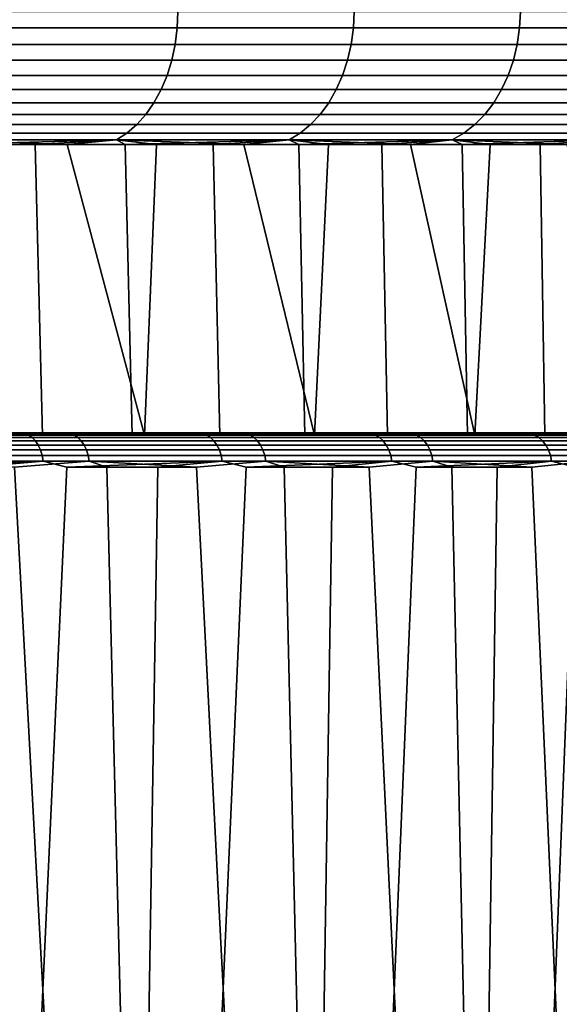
# Model space of a CAD drawing. Header units: metres. Extents: x -166 to 33, y -71 to 34.
# Tile 118 of 256: x 24.4 to 26.77, y -58.46 to -54.14. Entities that reach past the tile are written whole.
import ezdxf

# ---------------------------------------------------------------- set-up
doc = ezdxf.new("R2010")
doc.units = ezdxf.units.M
doc.layers.add('solid_12208131', color=7, linetype='CONTINUOUS')

msp = doc.modelspace()

# ---------------------------------------------------------------- linework, layer by layer
at = {"layer": 'solid_12208131'}
for points in [[(24.274326, -54.172878, 81.392288), (25.088474, -54.172878, 80.66188), (25.09153, -54.099998, 80.665108), (24.277203, -54.099998, 81.395676)], [(25.088474, -54.172878, 51.338116), (24.274326, -54.172878, 50.607712), (24.277203, -54.099998, 50.604328), (25.09153, -54.099998, 51.334892)], [(25.088474, -54.172878, 80.66188), (25.861883, -54.172878, 79.888474), (25.865108, -54.099998, 79.891525), (25.09153, -54.099998, 80.665108)], [(25.861883, -54.172878, 52.111526), (25.088474, -54.172878, 51.338116), (25.09153, -54.099998, 51.334892), (25.865108, -54.099998, 52.108471)], [(25.861883, -54.172878, 79.888474), (26.592287, -54.172878, 79.074326), (26.595673, -54.099998, 79.077202), (25.865108, -54.099998, 79.891525)], [(26.592287, -54.172878, 52.925674), (25.861883, -54.172878, 52.111526), (25.865108, -54.099998, 52.108471), (26.595673, -54.099998, 52.922798)], [(26.592287, -54.172878, 79.074326), (27.277544, -54.172878, 78.221832), (27.28108, -54.099998, 78.224518), (26.595673, -54.099998, 79.077202)], [(27.277544, -54.172878, 53.778168), (26.592287, -54.172878, 52.925674), (26.595673, -54.099998, 52.922798), (27.28108, -54.099998, 53.775482)], [(24.26573, -54.244747, 81.382164), (25.079342, -54.244747, 80.652245), (25.088474, -54.172878, 80.66188), (24.274326, -54.172878, 81.392288)], [(25.079342, -54.244747, 51.347755), (24.26573, -54.244747, 50.617832), (24.274326, -54.172878, 50.607712), (25.088474, -54.172878, 51.338116)], [(25.079342, -54.244747, 80.652245), (25.852243, -54.244747, 79.879341), (25.861883, -54.172878, 79.888474), (25.088474, -54.172878, 80.66188)], [(25.852243, -54.244747, 52.120659), (25.079342, -54.244747, 51.347755), (25.088474, -54.172878, 51.338116), (25.861883, -54.172878, 52.111526)], [(25.852243, -54.244747, 79.879341), (26.582167, -54.244747, 79.065727), (26.592287, -54.172878, 79.074326), (25.861883, -54.172878, 79.888474)], [(26.582167, -54.244747, 52.934269), (25.852243, -54.244747, 52.120659), (25.861883, -54.172878, 52.111526), (26.592287, -54.172878, 52.925674)], [(26.582167, -54.244747, 79.065727), (27.266972, -54.244747, 78.213799), (27.277544, -54.172878, 78.221832), (26.592287, -54.172878, 79.074326)], [(27.266972, -54.244747, 53.786205), (26.582167, -54.244747, 52.934269), (26.592287, -54.172878, 52.925674), (27.277544, -54.172878, 53.778168)], [(24.251541, -54.314465, 81.365463), (25.06427, -54.314465, 80.63633), (25.079342, -54.244747, 80.652245), (24.26573, -54.244747, 81.382164)], [(25.06427, -54.314465, 51.36367), (24.251541, -54.314465, 50.634537), (24.26573, -54.244747, 50.617832), (25.079342, -54.244747, 51.347755)], [(25.06427, -54.314465, 80.63633), (25.83633, -54.314465, 79.864265), (25.852243, -54.244747, 79.879341), (25.079342, -54.244747, 80.652245)], [(25.83633, -54.314465, 52.135731), (25.06427, -54.314465, 51.36367), (25.079342, -54.244747, 51.347755), (25.852243, -54.244747, 52.120659)], [(25.83633, -54.314465, 79.864265), (26.565462, -54.314465, 79.051544), (26.582167, -54.244747, 79.065727), (25.852243, -54.244747, 79.879341)], [(26.565462, -54.314465, 52.94846), (25.83633, -54.314465, 52.135731), (25.852243, -54.244747, 52.120659), (26.582167, -54.244747, 52.934269)], [(26.565462, -54.314465, 79.051544), (27.249523, -54.314465, 78.200531), (27.266972, -54.244747, 78.213799), (26.582167, -54.244747, 79.065727)], [(27.249523, -54.314465, 53.799469), (26.565462, -54.314465, 52.94846), (26.582167, -54.244747, 52.934269), (27.266972, -54.244747, 53.786205)], [(24.23197, -54.381004, 81.342422), (25.043478, -54.381004, 80.61438), (25.06427, -54.314465, 80.63633), (24.251541, -54.314465, 81.365463)], [(25.043478, -54.381004, 51.385616), (24.23197, -54.381004, 50.657581), (24.251541, -54.314465, 50.634537), (25.06427, -54.314465, 51.36367)], [(25.043478, -54.381004, 80.61438), (25.814383, -54.381004, 79.843475), (25.83633, -54.314465, 79.864265), (25.06427, -54.314465, 80.63633)], [(25.814383, -54.381004, 52.156521), (25.043478, -54.381004, 51.385616), (25.06427, -54.314465, 51.36367), (25.83633, -54.314465, 52.135731)], [(25.814383, -54.381004, 79.843475), (26.542419, -54.381004, 79.031967), (26.565462, -54.314465, 79.051544), (25.83633, -54.314465, 79.864265)], [(26.542419, -54.381004, 52.968033), (25.814383, -54.381004, 52.156521), (25.83633, -54.314465, 52.135731), (26.565462, -54.314465, 52.94846)], [(26.542419, -54.381004, 79.031967), (27.225456, -54.381004, 78.182236), (27.249523, -54.314465, 78.200531), (26.565462, -54.314465, 79.051544)], [(27.225456, -54.381004, 53.817764), (26.542419, -54.381004, 52.968033), (26.565462, -54.314465, 52.94846), (27.249523, -54.314465, 53.799469)], [(24.207304, -54.443375, 81.313385), (25.017279, -54.443375, 80.586723), (25.043478, -54.381004, 80.61438), (24.23197, -54.381004, 81.342422)], [(25.017279, -54.443375, 51.413277), (24.207304, -54.443375, 50.686615), (24.23197, -54.381004, 50.657581), (25.043478, -54.381004, 51.385616)], [(25.017279, -54.443375, 80.586723), (25.786724, -54.443375, 79.817276), (25.814383, -54.381004, 79.843475), (25.043478, -54.381004, 80.61438)], [(25.786724, -54.443375, 52.18272), (25.017279, -54.443375, 51.413277), (25.043478, -54.381004, 51.385616), (25.814383, -54.381004, 52.156521)], [(25.786724, -54.443375, 79.817276), (26.513384, -54.443375, 79.007301), (26.542419, -54.381004, 79.031967), (25.814383, -54.381004, 79.843475)], [(26.513384, -54.443375, 52.992695), (25.786724, -54.443375, 52.18272), (25.814383, -54.381004, 52.156521), (26.542419, -54.381004, 52.968033)], [(26.513384, -54.443375, 79.007301), (27.195126, -54.443375, 78.15918), (27.225456, -54.381004, 78.182236), (26.542419, -54.381004, 79.031967)], [(27.195126, -54.443375, 53.84082), (26.513384, -54.443375, 52.992695), (26.542419, -54.381004, 52.968033), (27.225456, -54.381004, 53.817764)], [(24.177916, -54.500648, 81.278786), (24.986057, -54.500648, 80.553764), (25.017279, -54.443375, 80.586723), (24.207304, -54.443375, 81.313385)], [(24.986057, -54.500648, 51.446236), (24.177916, -54.500648, 50.721218), (24.207304, -54.443375, 50.686615), (25.017279, -54.443375, 51.413277)], [(24.986057, -54.500648, 80.553764), (25.753765, -54.500648, 79.786057), (25.786724, -54.443375, 79.817276), (25.017279, -54.443375, 80.586723)], [(25.753765, -54.500648, 52.213943), (24.986057, -54.500648, 51.446236), (25.017279, -54.443375, 51.413277), (25.786724, -54.443375, 52.18272)], [(25.753765, -54.500648, 79.786057), (26.478783, -54.500648, 78.977913), (26.513384, -54.443375, 79.007301), (25.786724, -54.443375, 79.817276)], [(26.478783, -54.500648, 53.022087), (25.753765, -54.500648, 52.213943), (25.786724, -54.443375, 52.18272), (26.513384, -54.443375, 52.992695)], [(26.478783, -54.500648, 78.977913), (27.158985, -54.500648, 78.131706), (27.195126, -54.443375, 78.15918), (26.513384, -54.443375, 79.007301)], [(27.158985, -54.500648, 53.868294), (26.478783, -54.500648, 53.022087), (26.513384, -54.443375, 52.992695), (27.195126, -54.443375, 53.84082)], [(24.144234, -54.551979, 81.239128), (24.950281, -54.551979, 80.515991), (24.986057, -54.500648, 80.553764), (24.177916, -54.500648, 81.278786)], [(24.950281, -54.551979, 51.484005), (24.144234, -54.551979, 50.760868), (24.177916, -54.500648, 50.721218), (24.986057, -54.500648, 51.446236)], [(24.950281, -54.551979, 80.515991), (25.715994, -54.551979, 79.750282), (25.753765, -54.500648, 79.786057), (24.986057, -54.500648, 80.553764)], [(25.715994, -54.551979, 52.249722), (24.950281, -54.551979, 51.484005), (24.986057, -54.500648, 51.446236), (25.753765, -54.500648, 52.213943)], [(25.715994, -54.551979, 79.750282), (26.439131, -54.551979, 78.944237), (26.478783, -54.500648, 78.977913), (25.753765, -54.500648, 79.786057)], [(26.439131, -54.551979, 53.055767), (25.715994, -54.551979, 52.249722), (25.753765, -54.500648, 52.213943), (26.478783, -54.500648, 53.022087)], [(26.439131, -54.551979, 78.944237), (27.117567, -54.551979, 78.10022), (27.158985, -54.500648, 78.131706), (26.478783, -54.500648, 78.977913)], [(27.117567, -54.551979, 53.89978), (26.439131, -54.551979, 53.055767), (26.478783, -54.500648, 53.022087), (27.158985, -54.500648, 53.868294)], [(24.106764, -54.596603, 81.195015), (24.910477, -54.596603, 80.473976), (24.950281, -54.551979, 80.515991), (24.144234, -54.551979, 81.239128)], [(24.910477, -54.596603, 51.526028), (24.106764, -54.596603, 50.804985), (24.144234, -54.551979, 50.760868), (24.950281, -54.551979, 51.484005)], [(24.910477, -54.596603, 80.473976), (25.673973, -54.596603, 79.71048), (25.715994, -54.551979, 79.750282), (24.950281, -54.551979, 80.515991)], [(25.673973, -54.596603, 52.289524), (24.910477, -54.596603, 51.526028), (24.950281, -54.551979, 51.484005), (25.715994, -54.551979, 52.249722)], [(25.673973, -54.596603, 79.71048), (26.395016, -54.596603, 78.906761), (26.439131, -54.551979, 78.944237), (25.715994, -54.551979, 79.750282)], [(26.395016, -54.596603, 53.093235), (25.673973, -54.596603, 52.289524), (25.715994, -54.551979, 52.249722), (26.439131, -54.551979, 53.055767)], [(26.395016, -54.596603, 78.906761), (27.071489, -54.596603, 78.065193), (27.117567, -54.551979, 78.10022), (26.439131, -54.551979, 78.944237)], [(27.071489, -54.596603, 53.934807), (26.395016, -54.596603, 53.093235), (26.439131, -54.551979, 53.055767), (27.117567, -54.551979, 53.89978)], [(24.066059, -54.633858, 81.147095), (24.867237, -54.633858, 80.428329), (24.910477, -54.596603, 80.473976), (24.106764, -54.596603, 81.195015)], [(24.867237, -54.633858, 51.571674), (24.066059, -54.633858, 50.852905), (24.106764, -54.596603, 50.804985), (24.910477, -54.596603, 51.526028)], [(24.867237, -54.633858, 80.428329), (25.628326, -54.633858, 79.667236), (25.673973, -54.596603, 79.71048), (24.910477, -54.596603, 80.473976)], [(25.628326, -54.633858, 52.332764), (24.867237, -54.633858, 51.571674), (24.910477, -54.596603, 51.526028), (25.673973, -54.596603, 52.289524)], [(25.628326, -54.633858, 79.667236), (26.347095, -54.633858, 78.866058), (26.395016, -54.596603, 78.906761), (25.673973, -54.596603, 79.71048)], [(26.347095, -54.633858, 53.133942), (25.628326, -54.633858, 52.332764), (25.673973, -54.596603, 52.289524), (26.395016, -54.596603, 53.093235)], [(26.347095, -54.633858, 78.866058), (27.021435, -54.633858, 78.027145), (27.071489, -54.596603, 78.065193), (26.395016, -54.596603, 78.906761)], [(27.021435, -54.633858, 53.972858), (26.347095, -54.633858, 53.133942), (26.395016, -54.596603, 53.093235), (27.071489, -54.596603, 53.934807)], [(24.867237, -54.633858, 80.428329), (24.066059, -54.633858, 81.147095), (24.022722, -54.663193, 81.096077), (24.821201, -54.663193, 80.37973)], [(24.066059, -54.633858, 50.852905), (24.867237, -54.633858, 51.571674), (24.821201, -54.663193, 51.620274), (24.022722, -54.663193, 50.903923)], [(24.604931, -54.684006, 80.487274), (24.821201, -54.663193, 80.37973), (24.022722, -54.663193, 81.096077)], [(24.201918, -54.684006, 80.850037), (24.604931, -54.684006, 80.487274), (24.022722, -54.663193, 81.096077)], [(24.05732, -54.684006, 51.024597), (24.022722, -54.663193, 50.903923), (24.821201, -54.663193, 51.620274)], [(24.463831, -54.684006, 51.38343), (24.05732, -54.684006, 51.024597), (24.821201, -54.663193, 51.620274)], [(24.860332, -54.684006, 51.753292), (24.463831, -54.684006, 51.38343), (24.821201, -54.663193, 51.620274)], [(24.604931, -54.684006, 80.487274), (24.997829, -54.684006, 80.113586), (24.821201, -54.663193, 80.37973)], [(25.628326, -54.633858, 79.667236), (24.867237, -54.633858, 80.428329), (24.821201, -54.663193, 80.37973), (25.579729, -54.663193, 79.621201)], [(24.867237, -54.633858, 51.571674), (25.628326, -54.633858, 52.332764), (25.579729, -54.663193, 52.378799), (24.821201, -54.663193, 51.620274)], [(25.380312, -54.684006, 79.72924), (25.579729, -54.663193, 79.621201), (24.821201, -54.663193, 80.37973)], [(24.997829, -54.684006, 80.113586), (25.380312, -54.684006, 79.72924), (24.821201, -54.663193, 80.37973)], [(24.860332, -54.684006, 51.753292), (24.821201, -54.663193, 51.620274), (25.579729, -54.663193, 52.378799)], [(25.246527, -54.684006, 52.133907), (24.860332, -54.684006, 51.753292), (25.579729, -54.663193, 52.378799)], [(25.622118, -54.684006, 52.52499), (25.246527, -54.684006, 52.133907), (25.579729, -54.663193, 52.378799)], [(25.380312, -54.684006, 79.72924), (25.752094, -54.684006, 79.334541), (25.579729, -54.663193, 79.621201)], [(26.347095, -54.633858, 78.866058), (25.628326, -54.633858, 79.667236), (25.579729, -54.663193, 79.621201), (26.296076, -54.663193, 78.822723)], [(25.628326, -54.633858, 52.332764), (26.347095, -54.633858, 53.133942), (26.296076, -54.663193, 53.177277), (25.579729, -54.663193, 52.378799)], [(26.112894, -54.684006, 78.929771), (26.296076, -54.663193, 78.822723), (25.579729, -54.663193, 79.621201)], [(25.752094, -54.684006, 79.334541), (26.112894, -54.684006, 78.929771), (25.579729, -54.663193, 79.621201)], [(25.622118, -54.684006, 52.52499), (25.579729, -54.663193, 52.378799), (26.296076, -54.663193, 53.177277)], [(25.986824, -54.684006, 52.926239), (25.622118, -54.684006, 52.52499), (26.296076, -54.663193, 53.177277)], [(26.340372, -54.684006, 53.337357), (25.986824, -54.684006, 52.926239), (26.296076, -54.663193, 53.177277)], [(26.112894, -54.684006, 78.929771), (26.462439, -54.684006, 78.515244), (26.296076, -54.663193, 78.822723)], [(27.021435, -54.633858, 78.027145), (26.347095, -54.633858, 78.866058), (26.296076, -54.663193, 78.822723), (26.968145, -54.663193, 77.986633)], [(26.347095, -54.633858, 53.133942), (27.021435, -54.633858, 53.972858), (26.968145, -54.663193, 54.013367), (26.296076, -54.663193, 53.177277)], [(26.800465, -54.684006, 78.09127), (26.968145, -54.663193, 77.986633), (26.296076, -54.663193, 78.822723)], [(26.462439, -54.684006, 78.515244), (26.800465, -54.684006, 78.09127), (26.296076, -54.663193, 78.822723)], [(26.340372, -54.684006, 53.337357), (26.296076, -54.663193, 53.177277), (26.968145, -54.663193, 54.013367)], [(26.682493, -54.684006, 53.758034), (26.340372, -54.684006, 53.337357), (26.968145, -54.663193, 54.013367)], [(27.01293, -54.684006, 54.187946), (26.682493, -54.684006, 53.758034), (26.968145, -54.663193, 54.013367)], [(24.496473, -55.960491, 51.413116), (24.092216, -55.960491, 51.05463), (24.05732, -54.684006, 51.024597), (24.463831, -54.684006, 51.38343)], [(24.157972, -55.960491, 80.888397), (24.945147, -55.960491, 80.164894), (24.604931, -54.684006, 80.487274), (24.201918, -54.684006, 80.850037)], [(24.890671, -55.960491, 51.782444), (24.496473, -55.960491, 51.413116), (24.463831, -54.684006, 51.38343), (24.860332, -54.684006, 51.753292)], [(24.945147, -55.960491, 80.164894), (24.997829, -54.684006, 80.113586), (24.604931, -54.684006, 80.487274)], [(25.274792, -55.960491, 52.162601), (24.890671, -55.960491, 51.782444), (24.860332, -54.684006, 51.753292), (25.246527, -54.684006, 52.133907)], [(24.945147, -55.960491, 80.164894), (25.691622, -55.960491, 79.40023), (25.380312, -54.684006, 79.72924), (24.997829, -54.684006, 80.113586)], [(25.648439, -55.960491, 52.553215), (25.274792, -55.960491, 52.162601), (25.246527, -54.684006, 52.133907), (25.622118, -54.684006, 52.52499)], [(25.691622, -55.960491, 79.40023), (25.752094, -54.684006, 79.334541), (25.380312, -54.684006, 79.72924)], [(26.011215, -55.960491, 52.953876), (25.648439, -55.960491, 52.553215), (25.622118, -54.684006, 52.52499), (25.986824, -54.684006, 52.926239)], [(25.691622, -55.960491, 79.40023), (26.396059, -55.960491, 78.595764), (26.112894, -54.684006, 78.929771), (25.752094, -54.684006, 79.334541)], [(26.362713, -55.960491, 53.364117), (26.011215, -55.960491, 52.953876), (25.986824, -54.684006, 52.926239), (26.340372, -54.684006, 53.337357)], [(26.396059, -55.960491, 78.595764), (26.462439, -54.684006, 78.515244), (26.112894, -54.684006, 78.929771)], [(26.702888, -55.960491, 53.783871), (26.362713, -55.960491, 53.364117), (26.340372, -54.684006, 53.337357), (26.682493, -54.684006, 53.758034)], [(26.396059, -55.960491, 78.595764), (27.055546, -55.960491, 77.754791), (26.800465, -54.684006, 78.09127), (26.462439, -54.684006, 78.515244)], [(27.031528, -55.960491, 54.212887), (26.702888, -55.960491, 53.783871), (26.682493, -54.684006, 53.758034), (27.01293, -54.684006, 54.187946)], [(24.418673, -55.952248, 51.156929), (23.598835, -55.952248, 50.465557), (23.675268, -55.950001, 50.560112)], [(24.43549, -55.958992, 51.138042), (23.614611, -55.958992, 50.445789), (23.598835, -55.952248, 50.465557), (24.418673, -55.952248, 51.156929)], [(23.614611, -55.958992, 50.445789), (24.43549, -55.958992, 51.138042), (24.451273, -55.970032, 51.120319), (23.629414, -55.970032, 50.427242)], [(24.456684, -55.95118, 51.327919), (23.638596, -55.95118, 50.628239), (23.626966, -55.954697, 50.642612), (24.444292, -55.954697, 51.341637)], [(24.444292, -55.954697, 51.341637), (23.626966, -55.954697, 50.642612), (24.092216, -55.960491, 51.05463)], [(24.456684, -55.95118, 51.327919), (24.463573, -55.950001, 51.308857), (23.644299, -55.950001, 50.608723), (23.638596, -55.95118, 50.628239)], [(24.497257, -55.950001, 51.262108), (23.675268, -55.950001, 50.560112), (23.644299, -55.950001, 50.608723), (24.463573, -55.950001, 51.308857)], [(24.418673, -55.952248, 51.156929), (23.675268, -55.950001, 50.560112), (24.497257, -55.950001, 51.262108)], [(23.808538, -55.952248, 81.364723), (24.618917, -55.952248, 80.662292), (24.276354, -55.950001, 80.934242)], [(23.824581, -55.958992, 81.384277), (24.63599, -55.958992, 80.680946), (24.618917, -55.952248, 80.662292), (23.808538, -55.952248, 81.364723)], [(24.63599, -55.958992, 80.680946), (23.824581, -55.958992, 81.384277), (23.839636, -55.970032, 81.402618), (24.652012, -55.970032, 80.698448)], [(24.444292, -55.954697, 51.341637), (24.092216, -55.960491, 51.05463), (24.496473, -55.960491, 51.413116)], [(24.945147, -55.960491, 80.164894), (24.157972, -55.960491, 80.888397), (24.211535, -55.954697, 80.865356)], [(24.223711, -55.95118, 80.879265), (25.014132, -55.95118, 80.148476), (25.001217, -55.954697, 80.135246), (24.211535, -55.954697, 80.865356)], [(24.945147, -55.960491, 80.164894), (24.211535, -55.954697, 80.865356), (25.001217, -55.954697, 80.135246)], [(25.014132, -55.95118, 80.148476), (24.223711, -55.95118, 80.879265), (24.237465, -55.950001, 80.892159)], [(25.014132, -55.95118, 80.148476), (24.237465, -55.950001, 80.892159), (24.276354, -55.950001, 80.934242), (25.0287, -55.950001, 80.160477)], [(24.618917, -55.952248, 80.662292), (25.069931, -55.950001, 80.200264), (25.0287, -55.950001, 80.160477), (24.276354, -55.950001, 80.934242)], [(25.200024, -55.952248, 51.891514), (24.418673, -55.952248, 51.156929), (24.497257, -55.950001, 51.262108)], [(25.217836, -55.958992, 51.873562), (24.43549, -55.958992, 51.138042), (24.418673, -55.952248, 51.156929), (25.200024, -55.952248, 51.891514)], [(24.43549, -55.958992, 51.138042), (25.217836, -55.958992, 51.873562), (25.234552, -55.970032, 51.856716), (24.451273, -55.970032, 51.120319)], [(25.235485, -55.95118, 52.071083), (24.456684, -55.95118, 51.327919), (24.444292, -55.954697, 51.341637), (25.222364, -55.954697, 52.084103)], [(24.444292, -55.954697, 51.341637), (24.496473, -55.960491, 51.413116), (24.890671, -55.960491, 51.782444)], [(25.222364, -55.954697, 52.084103), (24.444292, -55.954697, 51.341637), (24.890671, -55.960491, 51.782444)], [(25.235485, -55.95118, 52.071083), (25.243528, -55.950001, 52.052551), (24.463573, -55.950001, 51.308857), (24.456684, -55.95118, 51.327919)], [(25.279816, -55.950001, 52.007812), (24.497257, -55.950001, 51.262108), (24.463573, -55.950001, 51.308857), (25.243528, -55.950001, 52.052551)], [(25.200024, -55.952248, 51.891514), (24.497257, -55.950001, 51.262108), (25.279816, -55.950001, 52.007812)], [(24.618917, -55.952248, 80.662292), (25.390226, -55.952248, 79.917168), (25.069931, -55.950001, 80.200264)], [(24.63599, -55.958992, 80.680946), (25.408281, -55.958992, 79.934875), (25.390226, -55.952248, 79.917168), (24.618917, -55.952248, 80.662292)], [(25.408281, -55.958992, 79.934875), (24.63599, -55.958992, 80.680946), (24.652012, -55.970032, 80.698448), (25.425224, -55.970032, 79.951492)], [(25.222364, -55.954697, 52.084103), (24.890671, -55.960491, 51.782444), (25.274792, -55.960491, 52.162601)], [(25.691622, -55.960491, 79.40023), (24.945147, -55.960491, 80.164894), (25.001217, -55.954697, 80.135246)], [(25.014132, -55.95118, 80.148476), (25.763613, -55.95118, 79.375755), (25.749998, -55.954697, 79.363251), (25.001217, -55.954697, 80.135246)], [(25.691622, -55.960491, 79.40023), (25.001217, -55.954697, 80.135246), (25.749998, -55.954697, 79.363251)], [(25.763613, -55.95118, 79.375755), (25.014132, -55.95118, 80.148476), (25.0287, -55.950001, 80.160477)], [(25.763613, -55.95118, 79.375755), (25.0287, -55.950001, 80.160477), (25.069931, -55.950001, 80.200264), (25.778959, -55.950001, 79.38678)], [(25.390226, -55.952248, 79.917168), (25.822399, -55.950001, 79.424156), (25.778959, -55.950001, 79.38678), (25.069931, -55.950001, 80.200264)], [(25.940619, -55.952248, 52.667175), (25.200024, -55.952248, 51.891514), (25.279816, -55.950001, 52.007812)], [(25.959373, -55.958992, 52.650211), (25.217836, -55.958992, 51.873562), (25.200024, -55.952248, 51.891514), (25.940619, -55.952248, 52.667175)], [(25.217836, -55.958992, 51.873562), (25.959373, -55.958992, 52.650211), (25.976973, -55.970032, 52.634293), (25.234552, -55.970032, 51.856716)], [(25.972691, -55.95118, 52.855526), (25.235485, -55.95118, 52.071083), (25.222364, -55.954697, 52.084103), (25.958879, -55.954697, 52.867813)], [(25.222364, -55.954697, 52.084103), (25.274792, -55.960491, 52.162601), (25.648439, -55.960491, 52.553215)], [(25.958879, -55.954697, 52.867813), (25.222364, -55.954697, 52.084103), (25.648439, -55.960491, 52.553215)], [(25.972691, -55.95118, 52.855526), (25.981882, -55.950001, 52.837631), (25.243528, -55.950001, 52.052551), (25.235485, -55.95118, 52.071083)], [(26.020653, -55.950001, 52.795052), (25.279816, -55.950001, 52.007812), (25.243528, -55.950001, 52.052551), (25.981882, -55.950001, 52.837631)], [(25.940619, -55.952248, 52.667175), (25.279816, -55.950001, 52.007812), (26.020653, -55.950001, 52.795052)], [(25.390226, -55.952248, 79.917168), (26.120224, -55.952248, 79.131523), (25.822399, -55.950001, 79.424156)], [(25.408281, -55.958992, 79.934875), (26.139208, -55.958992, 79.148232), (26.120224, -55.952248, 79.131523), (25.390226, -55.952248, 79.917168)], [(26.139208, -55.958992, 79.148232), (25.408281, -55.958992, 79.934875), (25.425224, -55.970032, 79.951492), (26.157022, -55.970032, 79.16391)], [(25.958879, -55.954697, 52.867813), (25.648439, -55.960491, 52.553215), (26.011215, -55.960491, 52.953876)], [(26.396059, -55.960491, 78.595764), (25.691622, -55.960491, 79.40023), (25.749998, -55.954697, 79.363251)], [(25.763613, -55.95118, 79.375755), (26.469933, -55.95118, 78.563393), (26.455658, -55.954697, 78.551643), (25.749998, -55.954697, 79.363251)], [(26.396059, -55.960491, 78.595764), (25.749998, -55.954697, 79.363251), (26.455658, -55.954697, 78.551643)], [(26.469933, -55.95118, 78.563393), (25.763613, -55.95118, 79.375755), (25.778959, -55.950001, 79.38678)], [(26.469933, -55.95118, 78.563393), (25.778959, -55.950001, 79.38678), (25.822399, -55.950001, 79.424156), (26.485952, -55.950001, 78.573448)], [(26.120224, -55.952248, 79.131523), (26.53146, -55.950001, 78.608284), (26.485952, -55.950001, 78.573448), (25.822399, -55.950001, 79.424156)], [(26.638298, -55.952248, 53.481651), (25.940619, -55.952248, 52.667175), (26.020653, -55.950001, 52.795052)], [(26.65794, -55.958992, 53.465725), (25.959373, -55.958992, 52.650211), (25.940619, -55.952248, 52.667175), (26.638298, -55.952248, 53.481651)], [(26.666115, -55.95118, 53.678921), (25.972691, -55.95118, 52.855526), (25.958879, -55.954697, 52.867813), (26.651655, -55.954697, 53.690441)], [(25.958879, -55.954697, 52.867813), (26.011215, -55.960491, 52.953876), (26.362713, -55.960491, 53.364117)], [(26.651655, -55.954697, 53.690441), (25.958879, -55.954697, 52.867813), (26.362713, -55.960491, 53.364117)], [(25.959373, -55.958992, 52.650211), (26.65794, -55.958992, 53.465725), (26.676373, -55.970032, 53.450779), (25.976973, -55.970032, 52.634293)], [(26.666115, -55.95118, 53.678921), (26.676369, -55.950001, 53.661686), (25.981882, -55.950001, 52.837631), (25.972691, -55.95118, 52.855526)], [(26.717497, -55.950001, 53.621395), (26.020653, -55.950001, 52.795052), (25.981882, -55.950001, 52.837631), (26.676369, -55.950001, 53.661686)], [(26.638298, -55.952248, 53.481651), (26.020653, -55.950001, 52.795052), (26.717497, -55.950001, 53.621395)], [(26.120224, -55.952248, 79.131523), (26.806784, -55.952248, 78.307655), (26.53146, -55.950001, 78.608284)], [(26.139208, -55.958992, 79.148232), (26.826641, -55.958992, 78.323311), (26.806784, -55.952248, 78.307655), (26.120224, -55.952248, 79.131523)], [(26.826641, -55.958992, 78.323311), (26.139208, -55.958992, 79.148232), (26.157022, -55.970032, 79.16391), (26.845276, -55.970032, 78.338005)], [(26.651655, -55.954697, 53.690441), (26.362713, -55.960491, 53.364117), (26.702888, -55.960491, 53.783871)], [(27.055546, -55.960491, 77.754791), (26.396059, -55.960491, 78.595764), (26.455658, -55.954697, 78.551643)], [(26.469933, -55.95118, 78.563393), (27.130997, -55.95118, 77.713791), (27.116104, -55.954697, 77.702843), (26.455658, -55.954697, 78.551643)], [(27.055546, -55.960491, 77.754791), (26.455658, -55.954697, 78.551643), (27.116104, -55.954697, 77.702843)], [(27.130997, -55.95118, 77.713791), (26.469933, -55.95118, 78.563393), (26.485952, -55.950001, 78.573448)], [(27.130997, -55.95118, 77.713791), (26.485952, -55.950001, 78.573448), (26.53146, -55.950001, 78.608284), (27.147657, -55.950001, 77.722809)], [(26.806784, -55.952248, 78.307655), (27.195084, -55.950001, 77.75499), (27.147657, -55.950001, 77.722809), (26.53146, -55.950001, 78.608284)], [(27.291029, -55.952248, 54.332573), (26.638298, -55.952248, 53.481651), (26.717497, -55.950001, 53.621395)], [(27.311502, -55.958992, 54.31773), (26.65794, -55.958992, 53.465725), (26.638298, -55.952248, 53.481651), (27.291029, -55.952248, 54.332573)], [(27.313702, -55.95118, 54.538837), (26.666115, -55.95118, 53.678921), (26.651655, -55.954697, 53.690441), (27.298637, -55.954697, 54.549553)], [(26.651655, -55.954697, 53.690441), (26.702888, -55.960491, 53.783871), (27.031528, -55.960491, 54.212887)], [(27.298637, -55.954697, 54.549553), (26.651655, -55.954697, 53.690441), (27.031528, -55.960491, 54.212887)], [(26.65794, -55.958992, 53.465725), (27.311502, -55.958992, 54.31773), (27.330715, -55.970032, 54.303799), (26.676373, -55.970032, 53.450779)], [(27.313702, -55.95118, 54.538837), (27.324978, -55.950001, 54.522324), (26.676369, -55.950001, 53.661686), (26.666115, -55.95118, 53.678921)], [(27.368328, -55.950001, 54.484459), (26.717497, -55.950001, 53.621395), (26.676369, -55.950001, 53.661686), (27.324978, -55.950001, 54.522324)], [(27.291029, -55.952248, 54.332573), (26.717497, -55.950001, 53.621395), (27.368328, -55.950001, 54.484459)], [(23.629414, -55.970032, 50.427242), (24.451273, -55.970032, 51.120319), (24.46554, -55.985027, 51.104301), (23.642796, -55.985027, 50.410477)], [(23.642796, -55.985027, 50.410477), (24.46554, -55.985027, 51.104301), (24.477856, -56.003521, 51.090473), (23.654348, -56.003521, 50.396004)], [(23.654348, -56.003521, 50.396004), (24.477856, -56.003521, 51.090473), (24.487844, -56.024956, 51.079254), (23.663717, -56.024956, 50.384262)], [(24.652012, -55.970032, 80.698448), (23.839636, -55.970032, 81.402618), (23.853243, -55.985027, 81.419205), (24.666494, -55.985027, 80.714279)], [(24.666494, -55.985027, 80.714279), (23.853243, -55.985027, 81.419205), (23.86499, -56.003521, 81.433517), (24.678997, -56.003521, 80.727936)], [(24.678997, -56.003521, 80.727936), (23.86499, -56.003521, 81.433517), (23.874519, -56.024956, 81.445129), (24.689138, -56.024956, 80.739021)], [(24.451273, -55.970032, 51.120319), (25.234552, -55.970032, 51.856716), (25.249662, -55.985027, 51.841492), (24.46554, -55.985027, 51.104301)], [(24.46554, -55.985027, 51.104301), (25.249662, -55.985027, 51.841492), (25.262707, -56.003521, 51.828346), (24.477856, -56.003521, 51.090473)], [(24.477856, -56.003521, 51.090473), (25.262707, -56.003521, 51.828346), (25.273287, -56.024956, 51.817684), (24.487844, -56.024956, 51.079254)], [(25.425224, -55.970032, 79.951492), (24.652012, -55.970032, 80.698448), (24.666494, -55.985027, 80.714279), (25.44054, -55.985027, 79.966515)], [(25.44054, -55.985027, 79.966515), (24.666494, -55.985027, 80.714279), (24.678997, -56.003521, 80.727936), (25.45376, -56.003521, 79.979477)], [(25.45376, -56.003521, 79.979477), (24.678997, -56.003521, 80.727936), (24.689138, -56.024956, 80.739021), (25.464485, -56.024956, 79.989998)], [(25.234552, -55.970032, 51.856716), (25.976973, -55.970032, 52.634293), (25.992882, -55.985027, 52.619904), (25.249662, -55.985027, 51.841492)], [(25.249662, -55.985027, 51.841492), (25.992882, -55.985027, 52.619904), (26.006617, -56.003521, 52.607479), (25.262707, -56.003521, 51.828346)], [(25.262707, -56.003521, 51.828346), (26.006617, -56.003521, 52.607479), (26.017756, -56.024956, 52.597404), (25.273287, -56.024956, 51.817684)], [(26.157022, -55.970032, 79.16391), (25.425224, -55.970032, 79.951492), (25.44054, -55.985027, 79.966515), (26.173126, -55.985027, 79.178085)], [(26.173126, -55.985027, 79.178085), (25.44054, -55.985027, 79.966515), (25.45376, -56.003521, 79.979477), (26.187027, -56.003521, 79.190323)], [(26.187027, -56.003521, 79.190323), (25.45376, -56.003521, 79.979477), (25.464485, -56.024956, 79.989998), (26.198303, -56.024956, 79.200241)], [(25.976973, -55.970032, 52.634293), (26.676373, -55.970032, 53.450779), (26.693035, -55.985027, 53.437267), (25.992882, -55.985027, 52.619904)], [(25.992882, -55.985027, 52.619904), (26.693035, -55.985027, 53.437267), (26.707418, -56.003521, 53.425602), (26.006617, -56.003521, 52.607479)], [(26.006617, -56.003521, 52.607479), (26.707418, -56.003521, 53.425602), (26.719086, -56.024956, 53.416142), (26.017756, -56.024956, 52.597404)], [(26.845276, -55.970032, 78.338005), (26.157022, -55.970032, 79.16391), (26.173126, -55.985027, 79.178085), (26.86212, -55.985027, 78.351295)], [(26.86212, -55.985027, 78.351295), (26.173126, -55.985027, 79.178085), (26.187027, -56.003521, 79.190323), (26.876659, -56.003521, 78.362762)], [(26.876659, -56.003521, 78.362762), (26.187027, -56.003521, 79.190323), (26.198303, -56.024956, 79.200241), (26.888454, -56.024956, 78.372063)], [(26.676373, -55.970032, 53.450779), (27.330715, -55.970032, 54.303799), (27.348082, -55.985027, 54.291206), (26.693035, -55.985027, 53.437267)], [(26.693035, -55.985027, 53.437267), (27.348082, -55.985027, 54.291206), (27.363073, -56.003521, 54.280334), (26.707418, -56.003521, 53.425602)], [(26.707418, -56.003521, 53.425602), (27.363073, -56.003521, 54.280334), (27.375235, -56.024956, 54.271519), (26.719086, -56.024956, 53.416142)], [(23.663717, -56.024956, 50.384262), (24.487844, -56.024956, 51.079254), (24.495205, -56.048672, 51.070988), (23.670622, -56.048672, 50.375614)], [(24.689138, -56.024956, 80.739021), (23.874519, -56.024956, 81.445129), (23.88154, -56.048672, 81.45369), (24.696609, -56.048672, 80.747185)], [(24.487844, -56.024956, 51.079254), (25.273287, -56.024956, 51.817684), (25.281082, -56.048672, 51.809826), (24.495205, -56.048672, 51.070988)], [(25.464485, -56.024956, 79.989998), (24.689138, -56.024956, 80.739021), (24.696609, -56.048672, 80.747185), (25.472385, -56.048672, 79.997742)], [(25.273287, -56.024956, 51.817684), (26.017756, -56.024956, 52.597404), (26.025965, -56.048672, 52.589977), (25.281082, -56.048672, 51.809826)], [(26.198303, -56.024956, 79.200241), (25.464485, -56.024956, 79.989998), (25.472385, -56.048672, 79.997742), (26.20661, -56.048672, 79.207558)], [(26.017756, -56.024956, 52.597404), (26.719086, -56.024956, 53.416142), (26.727682, -56.048672, 53.409172), (26.025965, -56.048672, 52.589977)], [(26.888454, -56.024956, 78.372063), (26.198303, -56.024956, 79.200241), (26.20661, -56.048672, 79.207558), (26.897146, -56.048672, 78.378914)], [(26.719086, -56.024956, 53.416142), (27.375235, -56.024956, 54.271519), (27.384193, -56.048672, 54.265022), (26.727682, -56.048672, 53.409172)], [(23.670622, -56.048672, 50.375614), (24.495205, -56.048672, 51.070988), (24.499712, -56.073952, 51.065929), (23.674849, -56.073952, 50.370316)], [(23.674849, -56.073952, 50.370316), (24.499712, -56.073952, 51.065929), (23.775705, -56.099998, 50.448421)], [(24.499712, -56.073952, 51.065929), (24.194416, -56.099998, 50.796543), (23.775705, -56.099998, 50.448421)], [(24.696609, -56.048672, 80.747185), (23.88154, -56.048672, 81.45369), (23.885839, -56.073952, 81.458923), (24.701185, -56.073952, 80.752182)], [(24.701185, -56.073952, 80.752182), (23.885839, -56.073952, 81.458923), (24.373755, -56.099998, 81.048332)], [(24.499712, -56.073952, 51.065929), (24.603493, -56.099998, 51.155933), (23.963312, -69.997673, 50.602016), (24.194416, -56.099998, 50.796543)], [(24.701185, -56.073952, 80.752182), (24.373755, -56.099998, 81.048332), (25.127762, -69.997673, 80.35331), (24.778542, -56.099998, 80.684113)], [(24.495205, -56.048672, 51.070988), (25.281082, -56.048672, 51.809826), (25.285856, -56.073952, 51.805019), (24.499712, -56.073952, 51.065929)], [(24.499712, -56.073952, 51.065929), (25.285856, -56.073952, 51.805019), (24.603493, -56.099998, 51.155933)], [(25.285856, -56.073952, 51.805019), (25.002636, -56.099998, 51.526325), (24.603493, -56.099998, 51.155933)], [(25.472385, -56.048672, 79.997742), (24.696609, -56.048672, 80.747185), (24.701185, -56.073952, 80.752182), (25.477224, -56.073952, 80.002487)], [(24.701185, -56.073952, 80.752182), (24.778542, -56.099998, 80.684113), (25.173265, -56.099998, 80.309013)], [(25.477224, -56.073952, 80.002487), (24.701185, -56.073952, 80.752182), (25.173265, -56.099998, 80.309013)], [(25.285856, -56.073952, 51.805019), (25.391546, -56.099998, 51.907448), (24.778225, -69.997673, 51.315594), (25.002636, -56.099998, 51.526325)], [(25.477224, -56.073952, 80.002487), (25.173265, -56.099998, 80.309013), (25.884407, -69.997673, 79.578224), (25.557629, -56.099998, 79.923309)], [(25.281082, -56.048672, 51.809826), (26.025965, -56.048672, 52.589977), (26.030991, -56.073952, 52.585434), (25.285856, -56.073952, 51.805019)], [(25.285856, -56.073952, 51.805019), (26.030991, -56.073952, 52.585434), (25.391546, -56.099998, 51.907448)], [(26.030991, -56.073952, 52.585434), (25.769938, -56.099998, 52.299019), (25.391546, -56.099998, 51.907448)], [(26.20661, -56.048672, 79.207558), (25.472385, -56.048672, 79.997742), (25.477224, -56.073952, 80.002487), (26.211697, -56.073952, 79.212029)], [(25.477224, -56.073952, 80.002487), (25.557629, -56.099998, 79.923309), (25.931351, -56.099998, 79.527283)], [(26.211697, -56.073952, 79.212029), (25.477224, -56.073952, 80.002487), (25.931351, -56.099998, 79.527283)], [(26.030991, -56.073952, 52.585434), (26.137527, -56.099998, 52.700741), (25.553308, -69.997673, 52.072239), (25.769938, -56.099998, 52.299019)], [(26.211697, -56.073952, 79.212029), (25.931351, -56.099998, 79.527283), (26.597982, -69.997673, 78.763313), (26.294153, -56.099998, 79.121223)], [(26.025965, -56.048672, 52.589977), (26.727682, -56.048672, 53.409172), (26.732946, -56.073952, 53.404903), (26.030991, -56.073952, 52.585434)], [(26.030991, -56.073952, 52.585434), (26.732946, -56.073952, 53.404903), (26.137527, -56.099998, 52.700741)], [(26.732946, -56.073952, 53.404903), (26.494045, -56.099998, 53.112324), (26.137527, -56.099998, 52.700741)], [(26.897146, -56.048672, 78.378914), (26.20661, -56.048672, 79.207558), (26.211697, -56.073952, 79.212029), (26.902466, -56.073952, 78.38311)], [(26.211697, -56.073952, 79.212029), (26.294153, -56.099998, 79.121223), (26.645767, -56.099998, 78.705444)], [(26.902466, -56.073952, 78.38311), (26.211697, -56.073952, 79.212029), (26.645767, -56.099998, 78.705444)], [(26.732946, -56.073952, 53.404903), (26.839228, -56.099998, 53.533463), (26.286291, -69.997673, 52.869736), (26.494045, -56.099998, 53.112324)], [(26.902466, -56.073952, 78.38311), (26.645767, -56.099998, 78.705444), (27.266392, -69.997673, 77.910965), (26.985931, -56.099998, 78.280243)], [(26.727682, -56.048672, 53.409172), (27.384193, -56.048672, 54.265022), (27.389681, -56.073952, 54.261044), (26.732946, -56.073952, 53.404903)], [(26.732946, -56.073952, 53.404903), (27.389681, -56.073952, 54.261044), (26.839228, -56.099998, 53.533463)], [(23.959202, -56.099998, 81.40139), (24.330263, -69.997673, 81.086288), (25.127762, -69.997673, 80.35331), (24.373755, -56.099998, 81.048332)], [(25.002636, -56.099998, 51.526325), (24.778225, -69.997673, 51.315594), (23.963312, -69.997673, 50.602016), (24.603493, -56.099998, 51.155933)], [(25.769938, -56.099998, 52.299019), (25.553308, -69.997673, 52.072239), (24.778225, -69.997673, 51.315594), (25.391546, -56.099998, 51.907448)], [(24.778542, -56.099998, 80.684113), (25.127762, -69.997673, 80.35331), (25.884407, -69.997673, 79.578224), (25.173265, -56.099998, 80.309013)], [(26.494045, -56.099998, 53.112324), (26.286291, -69.997673, 52.869736), (25.553308, -69.997673, 52.072239), (26.137527, -56.099998, 52.700741)], [(25.557629, -56.099998, 79.923309), (25.884407, -69.997673, 79.578224), (26.597982, -69.997673, 78.763313), (25.931351, -56.099998, 79.527283)], [(27.172815, -56.099998, 53.96384), (26.975025, -69.997673, 53.70575), (26.286291, -69.997673, 52.869736), (26.839228, -56.099998, 53.533463)], [(26.294153, -56.099998, 79.121223), (26.597982, -69.997673, 78.763313), (27.266392, -69.997673, 77.910965), (26.645767, -56.099998, 78.705444)]]:
    msp.add_3dface(points, dxfattribs=at)

doc.saveas('drawing.dxf')
